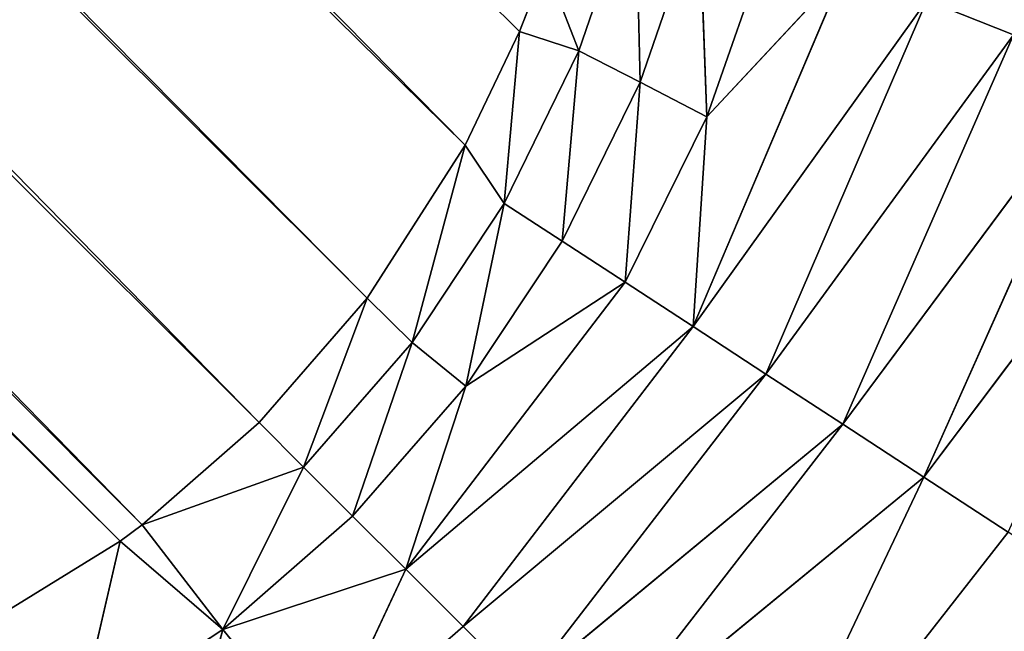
# Model space of a CAD drawing. Extents: x 0 to 500, y 0 to 420.
# Tile 182 of 256: x 467.01 to 469.71, y 31.76 to 33.44. Entities that reach past the tile are written whole.
import ezdxf

# ---------------------------------------------------------------- set-up
doc = ezdxf.new("R2010")
doc.units = 0
doc.header["$LTSCALE"] = 25.4
doc.layers.get('0').update_dxf_attribs({"linetype": 'CONTINUOUS'})

# ---------------------------------------------------------------- blocks, each defined once
blk = doc.blocks.new('5902539864175_-_S_STL')
at = {"color": 0}
for p, q in [((468.9553, 102.4097, 388.9553), (469.4932, 102.2368, 387.8196)), ((468.9553, 102.4097, 388.9553), (469.4932, 102.2368, 387.8196)), ((468.9553, 102.4097, 388.9553), (469.7249, 102.3981, 387.9707)), ((468.9553, 102.4097, 388.9553), (469.7249, 102.3981, 387.9707)), ((469.4932, 102.2368, 387.8196), (469.7249, 102.3981, 387.9707)), ((469.4932, 102.2368, 387.8196), (469.7249, 102.3981, 387.9707)), ((470.2533, 102.3633, 386.8086), (469.4932, 102.2368, 387.8196)), ((470.2533, 102.3633, 386.8086), (469.4932, 102.2368, 387.8196)), ((468.5748, 102.0767, 388.5748), (469.4932, 102.2368, 387.8196)), ((468.5748, 102.0767, 388.5748), (469.4932, 102.2368, 387.8196)), ((469.2711, 102.0585, 387.6747), (469.4932, 102.2368, 387.8196)), ((469.2711, 102.0585, 387.6747), (469.4932, 102.2368, 387.8196)), ((469.9905, 102.1927, 386.705), (469.4932, 102.2368, 387.8196)), ((469.9905, 102.1927, 386.705), (469.4932, 102.2368, 387.8196)), ((469.9905, 102.1927, 386.705), (469.2711, 102.0585, 387.6747)), ((469.9905, 102.1927, 386.705), (469.2711, 102.0585, 387.6747)), ((468.5748, 102.0767, 388.5748), (469.2711, 102.0585, 387.6747)), ((468.5748, 102.0767, 388.5748), (469.2711, 102.0585, 387.6747)), ((468.3973, 101.8863, 388.3973), (469.2711, 102.0585, 387.6747)), ((468.3973, 101.8863, 388.3973), (469.2711, 102.0585, 387.6747)), ((469.0597, 101.8644, 387.5369), (469.2711, 102.0585, 387.6747)), ((469.0597, 101.8644, 387.5369), (469.2711, 102.0585, 387.6747)), ((469.7393, 102.0043, 386.6059), (469.2711, 102.0585, 387.6747)), ((469.7393, 102.0043, 386.6059), (469.2711, 102.0585, 387.6747)), ((469.7393, 102.0043, 386.6059), (469.0597, 101.8644, 387.5369)), ((469.7393, 102.0043, 386.6059), (469.0597, 101.8644, 387.5369)), ((469.5011, 101.7995, 386.512), (469.7393, 102.0043, 386.6059)), ((469.5011, 101.7995, 386.512), (469.7393, 102.0043, 386.6059)), ((468.2296, 101.6817, 388.2296), (468.3973, 101.8863, 388.3973)), ((468.2296, 101.6817, 388.2296), (468.3973, 101.8863, 388.3973)), ((468.3973, 101.8863, 388.3973), (469.0597, 101.8644, 387.5369)), ((468.3973, 101.8863, 388.3973), (469.0597, 101.8644, 387.5369)), ((468.2296, 101.6817, 388.2296), (469.0597, 101.8644, 387.5369)), ((468.2296, 101.6817, 388.2296), (469.0597, 101.8644, 387.5369)), ((468.8604, 101.656, 387.4068), (469.0597, 101.8644, 387.5369)), ((468.8604, 101.656, 387.4068), (469.0597, 101.8644, 387.5369)), ((469.5011, 101.7995, 386.512), (469.0597, 101.8644, 387.5369)), ((469.5011, 101.7995, 386.512), (469.0597, 101.8644, 387.5369)), ((469.5011, 101.7995, 386.512), (468.8604, 101.656, 387.4068)), ((469.5011, 101.7995, 386.512), (468.8604, 101.656, 387.4068)), ((467.8403, 101.6752, 388.5705), (467.5704, 101.2276, 388.2376)), ((467.8403, 101.6752, 388.5705), (467.5704, 101.2276, 388.2376)), ((467.8403, 101.6752, 388.5705), (468.2296, 101.6817, 388.2296)), ((467.8403, 101.6752, 388.5705), (468.2296, 101.6817, 388.2296)), ((467.8403, 101.6752, 388.5705), (468.0724, 101.4644, 388.0724)), ((467.8403, 101.6752, 388.5705), (468.0724, 101.4644, 388.0724)), ((468.0724, 101.4644, 388.0724), (468.2296, 101.6817, 388.2296)), ((468.0724, 101.4644, 388.0724), (468.2296, 101.6817, 388.2296)), ((468.8604, 101.656, 387.4068), (468.2296, 101.6817, 388.2296)), ((468.8604, 101.656, 387.4068), (468.2296, 101.6817, 388.2296)), ((467.4068, 101.656, 388.8604), (467.5704, 101.2276, 388.2376)), ((467.4068, 101.656, 388.8604), (467.5704, 101.2276, 388.2376)), ((468.0724, 101.4644, 388.0724), (468.8604, 101.656, 387.4068)), ((468.0724, 101.4644, 388.0724), (468.8604, 101.656, 387.4068)), ((468.6739, 101.4348, 387.2852), (468.8604, 101.656, 387.4068)), ((468.6739, 101.4348, 387.2852), (468.8604, 101.656, 387.4068)), ((468.8604, 101.656, 387.4068), (469.2774, 101.5797, 386.4237)), ((468.8984, 101.398, 386.831), (468.8604, 101.656, 387.4068)), ((468.8604, 101.656, 387.4068), (469.2774, 101.5797, 386.4237)), ((468.8984, 101.398, 386.831), (468.8604, 101.656, 387.4068)), ((469.2774, 101.5797, 386.4237), (468.8984, 101.398, 386.831)), ((469.2774, 101.5797, 386.4237), (468.8984, 101.398, 386.831)), ((468.0724, 101.4644, 388.0724), (467.5704, 101.2276, 388.2376)), ((468.0724, 101.4644, 388.0724), (467.5704, 101.2276, 388.2376)), ((468.0724, 101.4644, 388.0724), (467.9266, 101.236, 387.9266)), ((468.0724, 101.4644, 388.0724), (467.9266, 101.236, 387.9266)), ((468.0724, 101.4644, 388.0724), (468.2376, 101.2276, 387.5704)), ((468.0724, 101.4644, 388.0724), (468.2376, 101.2276, 387.5704)), ((468.0724, 101.4644, 388.0724), (468.6739, 101.4348, 387.2852)), ((468.0724, 101.4644, 388.0724), (468.6739, 101.4348, 387.2852)), ((468.6739, 101.4348, 387.2852), (468.2376, 101.2276, 387.5704)), ((468.6739, 101.4348, 387.2852), (468.2376, 101.2276, 387.5704)), ((468.6739, 101.4348, 387.2852), (468.5011, 101.2024, 387.1724)), ((468.6739, 101.4348, 387.2852), (468.5011, 101.2024, 387.1724)), ((468.6739, 101.4348, 387.2852), (468.715, 101.1607, 386.7364)), ((468.6739, 101.4348, 387.2852), (468.715, 101.1607, 386.7364)), ((468.6739, 101.4348, 387.2852), (468.8984, 101.398, 386.831)), ((468.6739, 101.4348, 387.2852), (468.8984, 101.398, 386.831)), ((468.715, 101.1607, 386.7364), (468.8984, 101.398, 386.831)), ((468.715, 101.1607, 386.7364), (468.8984, 101.398, 386.831)), ((468.8772, 101.1026, 386.2659), (468.8984, 101.398, 386.831)), ((468.8772, 101.1026, 386.2659), (468.8984, 101.398, 386.831)), ((469.0691, 101.3468, 386.3416), (468.8984, 101.398, 386.831)), ((469.0691, 101.3468, 386.3416), (468.8984, 101.398, 386.831)), ((467.5704, 101.2276, 388.2376), (467.1724, 101.2024, 388.5011)), ((467.5704, 101.2276, 388.2376), (467.1724, 101.2024, 388.5011)), ((467.289, 100.7388, 387.9959), (467.5704, 101.2276, 388.2376)), ((467.289, 100.7388, 387.9959), (467.5704, 101.2276, 388.2376)), ((467.5704, 101.2276, 388.2376), (467.3498, 100.7426, 387.9506)), ((467.5704, 101.2276, 388.2376), (467.3498, 100.7426, 387.9506)), ((467.5704, 101.2276, 388.2376), (467.9266, 101.236, 387.9266)), ((467.5704, 101.2276, 388.2376), (467.9266, 101.236, 387.9266)), ((467.5704, 101.2276, 388.2376), (467.7924, 100.9982, 387.7924)), ((467.5704, 101.2276, 388.2376), (467.7924, 100.9982, 387.7924)), ((467.7924, 100.9982, 387.7924), (467.9266, 101.236, 387.9266)), ((467.7924, 100.9982, 387.7924), (467.9266, 101.236, 387.9266)), ((467.9266, 101.236, 387.9266), (468.0903, 100.9887, 387.4509)), ((467.9266, 101.236, 387.9266), (468.0903, 100.9887, 387.4509)), ((467.9266, 101.236, 387.9266), (468.2376, 101.2276, 387.5704)), ((467.9266, 101.236, 387.9266), (468.2376, 101.2276, 387.5704)), ((468.2376, 101.2276, 387.5704), (468.0903, 100.9887, 387.4509)), ((468.2376, 101.2276, 387.5704), (468.0903, 100.9887, 387.4509)), ((468.2376, 101.2276, 387.5704), (468.3425, 100.9605, 387.069)), ((468.2376, 101.2276, 387.5704), (468.3425, 100.9605, 387.069)), ((468.2376, 101.2276, 387.5704), (468.5011, 101.2024, 387.1724)), ((468.2376, 101.2276, 387.5704), (468.5011, 101.2024, 387.1724)), ((467.289, 100.7388, 387.9959), (467.1724, 101.2024, 388.5011)), ((467.289, 100.7388, 387.9959), (467.1724, 101.2024, 388.5011)), ((468.5011, 101.2024, 387.1724), (468.3425, 100.9605, 387.069)), ((468.5011, 101.2024, 387.1724), (468.3425, 100.9605, 387.069)), ((468.5011, 101.2024, 387.1724), (468.5471, 100.9139, 386.6499)), ((468.715, 101.1607, 386.7364), (468.5011, 101.2024, 387.1724)), ((468.715, 101.1607, 386.7364), (468.5011, 101.2024, 387.1724)), ((468.5011, 101.2024, 387.1724), (468.5471, 100.9139, 386.6499)), ((468.715, 101.1607, 386.7364), (468.5471, 100.9139, 386.6499)), ((468.715, 101.1607, 386.7364), (468.5471, 100.9139, 386.6499)), ((468.715, 101.1607, 386.7364), (468.7023, 100.849, 386.1969)), ((468.715, 101.1607, 386.7364), (468.7023, 100.849, 386.1969)), ((468.715, 101.1607, 386.7364), (468.8772, 101.1026, 386.2659)), ((468.715, 101.1607, 386.7364), (468.8772, 101.1026, 386.2659)), ((467.3498, 100.7426, 387.9506), (467.7924, 100.9982, 387.7924)), ((467.3498, 100.7426, 387.9506), (467.7924, 100.9982, 387.7924)), ((467.6703, 100.7526, 387.6703), (467.7924, 100.9982, 387.7924)), ((467.6703, 100.7526, 387.6703), (467.7924, 100.9982, 387.7924)), ((468.0903, 100.9887, 387.4509), (467.7924, 100.9982, 387.7924)), ((467.7924, 100.9982, 387.7924), (467.9666, 100.7413, 387.3287)), ((467.7924, 100.9982, 387.7924), (467.9666, 100.7413, 387.3287)), ((468.0903, 100.9887, 387.4509), (467.7924, 100.9982, 387.7924)), ((468.0903, 100.9887, 387.4509), (467.9666, 100.7413, 387.3287)), ((468.0903, 100.9887, 387.4509), (467.9666, 100.7413, 387.3287)), ((468.3425, 100.9605, 387.069), (468.0903, 100.9887, 387.4509)), ((468.0903, 100.9887, 387.4509), (468.2352, 100.7037, 386.909)), ((468.0903, 100.9887, 387.4509), (468.2352, 100.7037, 386.909)), ((468.3425, 100.9605, 387.069), (468.0903, 100.9887, 387.4509)), ((468.3425, 100.9605, 387.069), (468.2352, 100.7037, 386.909)), ((468.3425, 100.9605, 387.069), (468.2352, 100.7037, 386.909)), ((468.5471, 100.9139, 386.6499), (468.3425, 100.9605, 387.069)), ((468.3425, 100.9605, 387.069), (468.3845, 100.6632, 386.5974)), ((468.3425, 100.9605, 387.069), (468.3845, 100.6632, 386.5974)), ((468.5471, 100.9139, 386.6499), (468.3425, 100.9605, 387.069)), ((468.5471, 100.9139, 386.6499), (468.3845, 100.6632, 386.5974)), ((468.5471, 100.9139, 386.6499), (468.3845, 100.6632, 386.5974)), ((468.5471, 100.9139, 386.6499), (468.4558, 100.6355, 386.4148)), ((468.5471, 100.9139, 386.6499), (468.4558, 100.6355, 386.4148)), ((468.7023, 100.849, 386.1969), (468.5471, 100.9139, 386.6499)), ((468.7023, 100.849, 386.1969), (468.5471, 100.9139, 386.6499)), ((438.4786, 38.8277, 359.0791), (467.3498, 100.7426, 387.9506)), ((438.4786, 38.8277, 359.0791), (467.3498, 100.7426, 387.9506)), ((438.7895, 38.8177, 358.7895), (467.6703, 100.7526, 387.6703)), ((438.7895, 38.8177, 358.7895), (467.6703, 100.7526, 387.6703)), ((438.7895, 38.8177, 358.7895), (467.3498, 100.7426, 387.9506)), ((438.7895, 38.8177, 358.7895), (467.3498, 100.7426, 387.9506)), ((439.0791, 38.8277, 358.4786), (467.6703, 100.7526, 387.6703)), ((439.0791, 38.8277, 358.4786), (467.6703, 100.7526, 387.6703)), ((439.0791, 38.8277, 358.4786), (467.9666, 100.7413, 387.3287)), ((439.0791, 38.8277, 358.4786), (467.9666, 100.7413, 387.3287)), ((439.233, 38.8421, 358.2938), (467.9666, 100.7413, 387.3287)), ((439.233, 38.8421, 358.2938), (467.9666, 100.7413, 387.3287)), ((467.3498, 100.7426, 387.9506), (467.289, 100.7388, 387.9959)), ((467.3498, 100.7426, 387.9506), (467.289, 100.7388, 387.9959)), ((467.6703, 100.7526, 387.6703), (467.3498, 100.7426, 387.9506)), ((467.6703, 100.7526, 387.6703), (467.3498, 100.7426, 387.9506)), ((467.9666, 100.7413, 387.3287), (467.6703, 100.7526, 387.6703)), ((467.9666, 100.7413, 387.3287), (467.6703, 100.7526, 387.6703)), ((468.2352, 100.7037, 386.909), (467.9666, 100.7413, 387.3287)), ((468.2352, 100.7037, 386.909), (467.9666, 100.7413, 387.3287)), ((438.2938, 38.8421, 359.233), (467.289, 100.7388, 387.9959)), ((438.2938, 38.8421, 359.233), (467.289, 100.7388, 387.9959)), ((438.4786, 38.8277, 359.0791), (467.289, 100.7388, 387.9959)), ((438.4786, 38.8277, 359.0791), (467.289, 100.7388, 387.9959)), ((467.289, 100.7388, 387.9959), (466.8551, 100.6974, 388.2637)), ((467.289, 100.7388, 387.9959), (466.8551, 100.6974, 388.2637)), ((439.233, 38.8421, 358.2938), (468.2352, 100.7037, 386.909)), ((439.233, 38.8421, 358.2938), (468.2352, 100.7037, 386.909)), ((439.5861, 38.9068, 357.802), (468.2352, 100.7037, 386.909)), ((439.5861, 38.9068, 357.802), (468.2352, 100.7037, 386.909)), ((468.3845, 100.6632, 386.5974), (468.2352, 100.7037, 386.909)), ((468.3845, 100.6632, 386.5974), (468.2352, 100.7037, 386.909)), ((439.5861, 38.9068, 357.802), (468.3845, 100.6632, 386.5974)), ((439.5861, 38.9068, 357.802), (468.3845, 100.6632, 386.5974)), ((468.4558, 100.6355, 386.4148), (468.3845, 100.6632, 386.5974)), ((468.4558, 100.6355, 386.4148), (468.3845, 100.6632, 386.5974))]:
    blk.add_line(p, q, dxfattribs=at)
mesh = blk.add_polyface(dxfattribs=at)
corners = [(468.9553, 102.4097, 388.9553), (470.2112, 102.6656, 388.288), (469.7249, 102.3981, 387.9707)]
mesh.append_faces([[corners[k] for k in face] for face in [(0, 1, 2)]], dxfattribs={"color": 0})
mesh = blk.add_polyface(dxfattribs=at)
corners = [(468.9553, 102.4097, 388.9553), (469.4932, 102.2368, 387.8196), (468.5748, 102.0767, 388.5748)]
mesh.append_faces([[corners[k] for k in face] for face in [(0, 1, 2)]], dxfattribs={"color": 0})
mesh = blk.add_polyface(dxfattribs=at)
corners = [(468.9553, 102.4097, 388.9553), (469.7249, 102.3981, 387.9707), (469.4932, 102.2368, 387.8196)]
mesh.append_faces([[corners[k] for k in face] for face in [(0, 1, 2)]], dxfattribs={"color": 0})
mesh = blk.add_polyface(dxfattribs=at)
corners = [(469.7249, 102.3981, 387.9707), (470.2533, 102.3633, 386.8086), (469.4932, 102.2368, 387.8196)]
mesh.append_faces([[corners[k] for k in face] for face in [(0, 1, 2)]], dxfattribs={"color": 0})
mesh = blk.add_polyface(dxfattribs=at)
corners = [(469.4932, 102.2368, 387.8196), (470.2533, 102.3633, 386.8086), (469.9905, 102.1927, 386.705)]
mesh.append_faces([[corners[k] for k in face] for face in [(0, 1, 2)]], dxfattribs={"color": 0})
mesh = blk.add_polyface(dxfattribs=at)
corners = [(468.5748, 102.0767, 388.5748), (469.4932, 102.2368, 387.8196), (469.2711, 102.0585, 387.6747)]
mesh.append_faces([[corners[k] for k in face] for face in [(0, 1, 2)]], dxfattribs={"color": 0})
mesh = blk.add_polyface(dxfattribs=at)
corners = [(469.4932, 102.2368, 387.8196), (469.9905, 102.1927, 386.705), (469.2711, 102.0585, 387.6747)]
mesh.append_faces([[corners[k] for k in face] for face in [(0, 1, 2)]], dxfattribs={"color": 0})
mesh = blk.add_polyface(dxfattribs=at)
corners = [(469.2711, 102.0585, 387.6747), (469.9905, 102.1927, 386.705), (469.7393, 102.0043, 386.6059)]
mesh.append_faces([[corners[k] for k in face] for face in [(0, 1, 2)]], dxfattribs={"color": 0})
mesh = blk.add_polyface(dxfattribs=at)
corners = [(468.5748, 102.0767, 388.5748), (469.2711, 102.0585, 387.6747), (468.3973, 101.8863, 388.3973)]
mesh.append_faces([[corners[k] for k in face] for face in [(0, 1, 2)]], dxfattribs={"color": 0})
mesh = blk.add_polyface(dxfattribs=at)
corners = [(468.3973, 101.8863, 388.3973), (469.2711, 102.0585, 387.6747), (469.0597, 101.8644, 387.5369)]
mesh.append_faces([[corners[k] for k in face] for face in [(0, 1, 2)]], dxfattribs={"color": 0})
mesh = blk.add_polyface(dxfattribs=at)
corners = [(469.2711, 102.0585, 387.6747), (469.7393, 102.0043, 386.6059), (469.0597, 101.8644, 387.5369)]
mesh.append_faces([[corners[k] for k in face] for face in [(0, 1, 2)]], dxfattribs={"color": 0})
mesh = blk.add_polyface(dxfattribs=at)
corners = [(469.0597, 101.8644, 387.5369), (469.7393, 102.0043, 386.6059), (469.5011, 101.7995, 386.512)]
mesh.append_faces([[corners[k] for k in face] for face in [(0, 1, 2)]], dxfattribs={"color": 0})
mesh = blk.add_polyface(dxfattribs=at)
corners = [(469.7393, 102.0043, 386.6059), (469.9597, 101.9149, 385.407), (469.5011, 101.7995, 386.512)]
mesh.append_faces([[corners[k] for k in face] for face in [(0, 1, 2)]], dxfattribs={"color": 0})
mesh = blk.add_polyface(dxfattribs=at)
corners = [(467.8403, 101.6752, 388.5705), (468.3973, 101.8863, 388.3973), (468.2296, 101.6817, 388.2296)]
mesh.append_faces([[corners[k] for k in face] for face in [(0, 1, 2)]], dxfattribs={"color": 0})
mesh = blk.add_polyface(dxfattribs=at)
corners = [(468.3973, 101.8863, 388.3973), (469.0597, 101.8644, 387.5369), (468.2296, 101.6817, 388.2296)]
mesh.append_faces([[corners[k] for k in face] for face in [(0, 1, 2)]], dxfattribs={"color": 0})
mesh = blk.add_polyface(dxfattribs=at)
corners = [(468.2296, 101.6817, 388.2296), (469.0597, 101.8644, 387.5369), (468.8604, 101.656, 387.4068)]
mesh.append_faces([[corners[k] for k in face] for face in [(0, 1, 2)]], dxfattribs={"color": 0})
mesh = blk.add_polyface(dxfattribs=at)
corners = [(469.0597, 101.8644, 387.5369), (469.5011, 101.7995, 386.512), (468.8604, 101.656, 387.4068)]
mesh.append_faces([[corners[k] for k in face] for face in [(0, 1, 2)]], dxfattribs={"color": 0})
mesh = blk.add_polyface(dxfattribs=at)
corners = [(468.8604, 101.656, 387.4068), (469.5011, 101.7995, 386.512), (469.2774, 101.5797, 386.4237)]
mesh.append_faces([[corners[k] for k in face] for face in [(0, 1, 2)]], dxfattribs={"color": 0})
mesh = blk.add_polyface(dxfattribs=at)
corners = [(467.4068, 101.656, 388.8604), (467.8403, 101.6752, 388.5705), (467.5704, 101.2276, 388.2376)]
mesh.append_faces([[corners[k] for k in face] for face in [(0, 1, 2)]], dxfattribs={"color": 0})
mesh = blk.add_polyface(dxfattribs=at)
corners = [(467.8403, 101.6752, 388.5705), (468.0724, 101.4644, 388.0724), (467.5704, 101.2276, 388.2376)]
mesh.append_faces([[corners[k] for k in face] for face in [(0, 1, 2)]], dxfattribs={"color": 0})
mesh = blk.add_polyface(dxfattribs=at)
corners = [(467.8403, 101.6752, 388.5705), (468.2296, 101.6817, 388.2296), (468.0724, 101.4644, 388.0724)]
mesh.append_faces([[corners[k] for k in face] for face in [(0, 1, 2)]], dxfattribs={"color": 0})
mesh = blk.add_polyface(dxfattribs=at)
corners = [(468.2296, 101.6817, 388.2296), (468.8604, 101.656, 387.4068), (468.0724, 101.4644, 388.0724)]
mesh.append_faces([[corners[k] for k in face] for face in [(0, 1, 2)]], dxfattribs={"color": 0})
mesh = blk.add_polyface(dxfattribs=at)
corners = [(467.4068, 101.656, 388.8604), (467.5704, 101.2276, 388.2376), (467.1724, 101.2024, 388.5011)]
mesh.append_faces([[corners[k] for k in face] for face in [(0, 1, 2)]], dxfattribs={"color": 0})
mesh = blk.add_polyface(dxfattribs=at)
corners = [(468.0724, 101.4644, 388.0724), (468.8604, 101.656, 387.4068), (468.6739, 101.4348, 387.2852)]
mesh.append_faces([[corners[k] for k in face] for face in [(0, 1, 2)]], dxfattribs={"color": 0})
mesh = blk.add_polyface(dxfattribs=at)
corners = [(468.8604, 101.656, 387.4068), (468.8984, 101.398, 386.831), (468.6739, 101.4348, 387.2852)]
mesh.append_faces([[corners[k] for k in face] for face in [(0, 1, 2)]], dxfattribs={"color": 0})
mesh = blk.add_polyface(dxfattribs=at)
corners = [(468.8604, 101.656, 387.4068), (469.2774, 101.5797, 386.4237), (468.8984, 101.398, 386.831)]
mesh.append_faces([[corners[k] for k in face] for face in [(0, 1, 2)]], dxfattribs={"color": 0})
mesh = blk.add_polyface(dxfattribs=at)
corners = [(468.8984, 101.398, 386.831), (469.2774, 101.5797, 386.4237), (469.0691, 101.3468, 386.3416)]
mesh.append_faces([[corners[k] for k in face] for face in [(0, 1, 2)]], dxfattribs={"color": 0})
mesh = blk.add_polyface(dxfattribs=at)
corners = [(467.5704, 101.2276, 388.2376), (468.0724, 101.4644, 388.0724), (467.9266, 101.236, 387.9266)]
mesh.append_faces([[corners[k] for k in face] for face in [(0, 1, 2)]], dxfattribs={"color": 0})
mesh = blk.add_polyface(dxfattribs=at)
corners = [(468.0724, 101.4644, 388.0724), (468.2376, 101.2276, 387.5704), (467.9266, 101.236, 387.9266)]
mesh.append_faces([[corners[k] for k in face] for face in [(0, 1, 2)]], dxfattribs={"color": 0})
mesh = blk.add_polyface(dxfattribs=at)
corners = [(468.0724, 101.4644, 388.0724), (468.6739, 101.4348, 387.2852), (468.2376, 101.2276, 387.5704)]
mesh.append_faces([[corners[k] for k in face] for face in [(0, 1, 2)]], dxfattribs={"color": 0})
mesh = blk.add_polyface(dxfattribs=at)
corners = [(468.2376, 101.2276, 387.5704), (468.6739, 101.4348, 387.2852), (468.5011, 101.2024, 387.1724)]
mesh.append_faces([[corners[k] for k in face] for face in [(0, 1, 2)]], dxfattribs={"color": 0})
mesh = blk.add_polyface(dxfattribs=at)
corners = [(468.6739, 101.4348, 387.2852), (468.715, 101.1607, 386.7364), (468.5011, 101.2024, 387.1724)]
mesh.append_faces([[corners[k] for k in face] for face in [(0, 1, 2)]], dxfattribs={"color": 0})
mesh = blk.add_polyface(dxfattribs=at)
corners = [(468.6739, 101.4348, 387.2852), (468.8984, 101.398, 386.831), (468.715, 101.1607, 386.7364)]
mesh.append_faces([[corners[k] for k in face] for face in [(0, 1, 2)]], dxfattribs={"color": 0})
mesh = blk.add_polyface(dxfattribs=at)
corners = [(468.8984, 101.398, 386.831), (468.8772, 101.1026, 386.2659), (468.715, 101.1607, 386.7364)]
mesh.append_faces([[corners[k] for k in face] for face in [(0, 1, 2)]], dxfattribs={"color": 0})
mesh = blk.add_polyface(dxfattribs=at)
corners = [(468.8984, 101.398, 386.831), (469.0691, 101.3468, 386.3416), (468.8772, 101.1026, 386.2659)]
mesh.append_faces([[corners[k] for k in face] for face in [(0, 1, 2)]], dxfattribs={"color": 0})
mesh = blk.add_polyface(dxfattribs=at)
corners = [(467.5704, 101.2276, 388.2376), (467.289, 100.7388, 387.9959), (467.1724, 101.2024, 388.5011)]
mesh.append_faces([[corners[k] for k in face] for face in [(0, 1, 2)]], dxfattribs={"color": 0})
mesh = blk.add_polyface(dxfattribs=at)
corners = [(467.5704, 101.2276, 388.2376), (467.3498, 100.7426, 387.9506), (467.289, 100.7388, 387.9959)]
mesh.append_faces([[corners[k] for k in face] for face in [(0, 1, 2)]], dxfattribs={"color": 0})
mesh = blk.add_polyface(dxfattribs=at)
corners = [(467.5704, 101.2276, 388.2376), (467.7924, 100.9982, 387.7924), (467.3498, 100.7426, 387.9506)]
mesh.append_faces([[corners[k] for k in face] for face in [(0, 1, 2)]], dxfattribs={"color": 0})
mesh = blk.add_polyface(dxfattribs=at)
corners = [(467.5704, 101.2276, 388.2376), (467.9266, 101.236, 387.9266), (467.7924, 100.9982, 387.7924)]
mesh.append_faces([[corners[k] for k in face] for face in [(0, 1, 2)]], dxfattribs={"color": 0})
mesh = blk.add_polyface(dxfattribs=at)
corners = [(467.9266, 101.236, 387.9266), (468.0903, 100.9887, 387.4509), (467.7924, 100.9982, 387.7924)]
mesh.append_faces([[corners[k] for k in face] for face in [(0, 1, 2)]], dxfattribs={"color": 0})
mesh = blk.add_polyface(dxfattribs=at)
corners = [(467.9266, 101.236, 387.9266), (468.2376, 101.2276, 387.5704), (468.0903, 100.9887, 387.4509)]
mesh.append_faces([[corners[k] for k in face] for face in [(0, 1, 2)]], dxfattribs={"color": 0})
mesh = blk.add_polyface(dxfattribs=at)
corners = [(468.2376, 101.2276, 387.5704), (468.3425, 100.9605, 387.069), (468.0903, 100.9887, 387.4509)]
mesh.append_faces([[corners[k] for k in face] for face in [(0, 1, 2)]], dxfattribs={"color": 0})
mesh = blk.add_polyface(dxfattribs=at)
corners = [(468.2376, 101.2276, 387.5704), (468.5011, 101.2024, 387.1724), (468.3425, 100.9605, 387.069)]
mesh.append_faces([[corners[k] for k in face] for face in [(0, 1, 2)]], dxfattribs={"color": 0})
mesh = blk.add_polyface(dxfattribs=at)
corners = [(467.289, 100.7388, 387.9959), (466.8551, 100.6974, 388.2637), (467.1724, 101.2024, 388.5011)]
mesh.append_faces([[corners[k] for k in face] for face in [(0, 1, 2)]], dxfattribs={"color": 0})
mesh = blk.add_polyface(dxfattribs=at)
corners = [(468.5011, 101.2024, 387.1724), (468.5471, 100.9139, 386.6499), (468.3425, 100.9605, 387.069)]
mesh.append_faces([[corners[k] for k in face] for face in [(0, 1, 2)]], dxfattribs={"color": 0})
mesh = blk.add_polyface(dxfattribs=at)
corners = [(468.5011, 101.2024, 387.1724), (468.715, 101.1607, 386.7364), (468.5471, 100.9139, 386.6499)]
mesh.append_faces([[corners[k] for k in face] for face in [(0, 1, 2)]], dxfattribs={"color": 0})
mesh = blk.add_polyface(dxfattribs=at)
corners = [(468.715, 101.1607, 386.7364), (468.7023, 100.849, 386.1969), (468.5471, 100.9139, 386.6499)]
mesh.append_faces([[corners[k] for k in face] for face in [(0, 1, 2)]], dxfattribs={"color": 0})
mesh = blk.add_polyface(dxfattribs=at)
corners = [(468.715, 101.1607, 386.7364), (468.8772, 101.1026, 386.2659), (468.7023, 100.849, 386.1969)]
mesh.append_faces([[corners[k] for k in face] for face in [(0, 1, 2)]], dxfattribs={"color": 0})
mesh = blk.add_polyface(dxfattribs=at)
corners = [(467.7924, 100.9982, 387.7924), (467.6703, 100.7526, 387.6703), (467.3498, 100.7426, 387.9506)]
mesh.append_faces([[corners[k] for k in face] for face in [(0, 1, 2)]], dxfattribs={"color": 0})
mesh = blk.add_polyface(dxfattribs=at)
corners = [(467.7924, 100.9982, 387.7924), (467.9666, 100.7413, 387.3287), (467.6703, 100.7526, 387.6703)]
mesh.append_faces([[corners[k] for k in face] for face in [(0, 1, 2)]], dxfattribs={"color": 0})
mesh = blk.add_polyface(dxfattribs=at)
corners = [(467.7924, 100.9982, 387.7924), (468.0903, 100.9887, 387.4509), (467.9666, 100.7413, 387.3287)]
mesh.append_faces([[corners[k] for k in face] for face in [(0, 1, 2)]], dxfattribs={"color": 0})
mesh = blk.add_polyface(dxfattribs=at)
corners = [(468.0903, 100.9887, 387.4509), (468.2352, 100.7037, 386.909), (467.9666, 100.7413, 387.3287)]
mesh.append_faces([[corners[k] for k in face] for face in [(0, 1, 2)]], dxfattribs={"color": 0})
mesh = blk.add_polyface(dxfattribs=at)
corners = [(468.0903, 100.9887, 387.4509), (468.3425, 100.9605, 387.069), (468.2352, 100.7037, 386.909)]
mesh.append_faces([[corners[k] for k in face] for face in [(0, 1, 2)]], dxfattribs={"color": 0})
mesh = blk.add_polyface(dxfattribs=at)
corners = [(468.3425, 100.9605, 387.069), (468.3845, 100.6632, 386.5974), (468.2352, 100.7037, 386.909)]
mesh.append_faces([[corners[k] for k in face] for face in [(0, 1, 2)]], dxfattribs={"color": 0})
mesh = blk.add_polyface(dxfattribs=at)
corners = [(468.3425, 100.9605, 387.069), (468.5471, 100.9139, 386.6499), (468.3845, 100.6632, 386.5974)]
mesh.append_faces([[corners[k] for k in face] for face in [(0, 1, 2)]], dxfattribs={"color": 0})
mesh = blk.add_polyface(dxfattribs=at)
corners = [(468.5471, 100.9139, 386.6499), (468.4558, 100.6355, 386.4148), (468.3845, 100.6632, 386.5974)]
mesh.append_faces([[corners[k] for k in face] for face in [(0, 1, 2)]], dxfattribs={"color": 0})
mesh = blk.add_polyface(dxfattribs=at)
corners = [(468.5471, 100.9139, 386.6499), (468.7023, 100.849, 386.1969), (468.4558, 100.6355, 386.4148)]
mesh.append_faces([[corners[k] for k in face] for face in [(0, 1, 2)]], dxfattribs={"color": 0})
mesh = blk.add_polyface(dxfattribs=at)
corners = [(467.3498, 100.7426, 387.9506), (438.4786, 38.8277, 359.0791), (467.289, 100.7388, 387.9959)]
mesh.append_faces([[corners[k] for k in face] for face in [(0, 1, 2)]], dxfattribs={"color": 0})
mesh = blk.add_polyface(dxfattribs=at)
corners = [(467.3498, 100.7426, 387.9506), (438.7895, 38.8177, 358.7895), (438.4786, 38.8277, 359.0791)]
mesh.append_faces([[corners[k] for k in face] for face in [(0, 1, 2)]], dxfattribs={"color": 0})
mesh = blk.add_polyface(dxfattribs=at)
corners = [(467.6703, 100.7526, 387.6703), (439.0791, 38.8277, 358.4786), (438.7895, 38.8177, 358.7895)]
mesh.append_faces([[corners[k] for k in face] for face in [(0, 1, 2)]], dxfattribs={"color": 0})
mesh = blk.add_polyface(dxfattribs=at)
corners = [(467.6703, 100.7526, 387.6703), (438.7895, 38.8177, 358.7895), (467.3498, 100.7426, 387.9506)]
mesh.append_faces([[corners[k] for k in face] for face in [(0, 1, 2)]], dxfattribs={"color": 0})
mesh = blk.add_polyface(dxfattribs=at)
corners = [(467.6703, 100.7526, 387.6703), (467.9666, 100.7413, 387.3287), (439.0791, 38.8277, 358.4786)]
mesh.append_faces([[corners[k] for k in face] for face in [(0, 1, 2)]], dxfattribs={"color": 0})
mesh = blk.add_polyface(dxfattribs=at)
corners = [(467.9666, 100.7413, 387.3287), (439.233, 38.8421, 358.2938), (439.0791, 38.8277, 358.4786)]
mesh.append_faces([[corners[k] for k in face] for face in [(0, 1, 2)]], dxfattribs={"color": 0})
mesh = blk.add_polyface(dxfattribs=at)
corners = [(467.9666, 100.7413, 387.3287), (468.2352, 100.7037, 386.909), (439.233, 38.8421, 358.2938)]
mesh.append_faces([[corners[k] for k in face] for face in [(0, 1, 2)]], dxfattribs={"color": 0})
mesh = blk.add_polyface(dxfattribs=at)
corners = [(467.289, 100.7388, 387.9959), (438.4786, 38.8277, 359.0791), (438.2938, 38.8421, 359.233)]
mesh.append_faces([[corners[k] for k in face] for face in [(0, 1, 2)]], dxfattribs={"color": 0})
mesh = blk.add_polyface(dxfattribs=at)
corners = [(467.289, 100.7388, 387.9959), (438.2938, 38.8421, 359.233), (466.8551, 100.6974, 388.2637)]
mesh.append_faces([[corners[k] for k in face] for face in [(0, 1, 2)]], dxfattribs={"color": 0})
mesh = blk.add_polyface(dxfattribs=at)
corners = [(468.2352, 100.7037, 386.909), (439.5861, 38.9068, 357.802), (439.233, 38.8421, 358.2938)]
mesh.append_faces([[corners[k] for k in face] for face in [(0, 1, 2)]], dxfattribs={"color": 0})
mesh = blk.add_polyface(dxfattribs=at)
corners = [(468.2352, 100.7037, 386.909), (468.3845, 100.6632, 386.5974), (439.5861, 38.9068, 357.802)]
mesh.append_faces([[corners[k] for k in face] for face in [(0, 1, 2)]], dxfattribs={"color": 0})
mesh = blk.add_polyface(dxfattribs=at)
corners = [(468.3845, 100.6632, 386.5974), (468.4558, 100.6355, 386.4148), (439.5861, 38.9068, 357.802)]
mesh.append_faces([[corners[k] for k in face] for face in [(0, 1, 2)]], dxfattribs={"color": 0})

msp = doc.modelspace()

# ---------------------------------------------------------------- block references
at = {"color": 254, "extrusion": (0, -1, -5.55112e-17)}
msp.add_blockref('5902539864175_-_S_STL', (0, 0, -420), dxfattribs=at)

doc.saveas('drawing.dxf')
